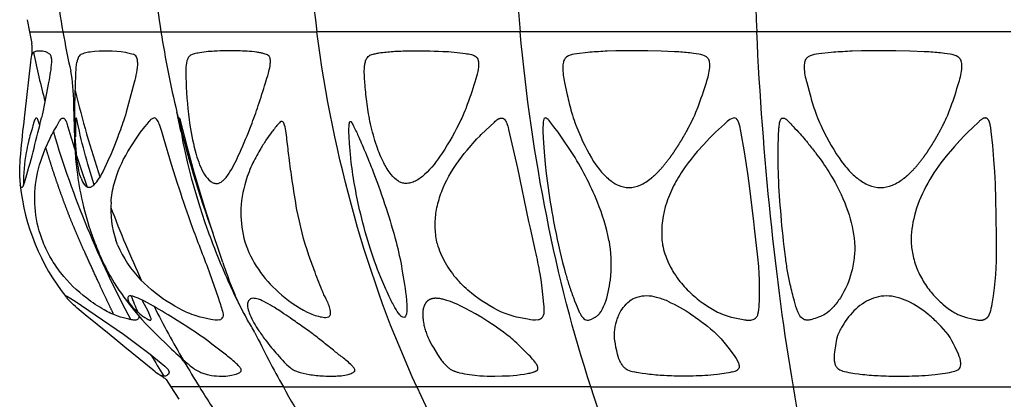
# Model space of a CAD drawing. Header units: millimetres. Extents: x 1250 to 1725, y 0 to 1655.
# Tile 83 of 256: x 1407 to 1487, y 640 to 672. Entities that reach past the tile are written whole.
import ezdxf

# ---------------------------------------------------------------- set-up
doc = ezdxf.new("R2010")
doc.units = ezdxf.units.MM
doc.header["$MEASUREMENT"] = 0
doc.layers.add('Crea2D$visibili$tangenti', color=7, linetype='Continuous', true_color=0x000000)

msp = doc.modelspace()

# ---------------------------------------------------------------- linework, layer by layer
at = {"layer": 'Crea2D$visibili$tangenti'}
for p, q in [((1407.155, 671.552), (1407.331, 670.567)), ((1407.331, 670.567), (1407.515, 669.6)), ((1407.331, 670.567), (1410.066, 670.567)), ((1410.066, 670.567), (1418.085, 670.567)), ((1418.085, 670.567), (1430.841, 670.567)), ((1447.465, 670.567), (1430.841, 670.567)), ((1466.824, 670.567), (1447.465, 670.567)), ((1487.599, 670.567), (1466.824, 670.567)), ((1407.48, 668.348), (1407.506, 668.516)), ((1407.506, 668.516), (1407.56, 668.724)), ((1407.56, 668.724), (1407.577, 668.76)), ((1408.777, 668.875), (1408.957, 668.76)), ((1408.957, 668.76), (1409.002, 668.724)), ((1411.572, 668.724), (1411.65, 668.76)), ((1415.264, 668.875), (1415.697, 668.76)), ((1415.697, 668.76), (1415.801, 668.724)), ((1452.093, 668.76), (1451.878, 668.724)), ((1453.01, 668.875), (1452.093, 668.76)), ((1462.089, 668.724), (1461.864, 668.76)), ((1471.912, 668.76), (1471.678, 668.724)), ((1472.911, 668.875), (1471.912, 668.76)), ((1482.636, 668.724), (1482.398, 668.76)), ((1406.982, 663.978), (1407.444, 668.065)), ((1407.444, 668.065), (1407.48, 668.348)), ((1409.138, 668.348), (1409.134, 668.065)), ((1406.931, 663.527), (1406.957, 663.748)), ((1406.957, 663.748), (1406.982, 663.978)), ((1408.37, 663.748), (1408.32, 663.527)), ((1411.038, 663.748), (1411.039, 663.978)), ((1411.039, 663.527), (1411.038, 663.748)), ((1415.183, 663.748), (1415.112, 663.527)), ((1451.742, 663.748), (1451.814, 663.527)), ((1461.647, 663.527), (1461.749, 663.748)), ((1461.749, 663.748), (1461.844, 663.978)), ((1471.706, 663.748), (1471.795, 663.527)), ((1482.346, 663.527), (1482.445, 663.748)), ((1482.445, 663.748), (1482.536, 663.978)), ((1411.104, 663.001), (1411.099, 662.777)), ((1411.108, 663.211), (1411.104, 663.001)), ((1464.186, 663.001), (1463.943, 662.777)), ((1464.409, 663.211), (1464.186, 663.001)), ((1411.099, 662.777), (1411.085, 661.96)), ((1411.113, 660.655), (1411.122, 660.456)), ((1412.596, 653.516), (1412.652, 653.367)), ((1412.652, 653.367), (1412.663, 653.338)), ((1412.663, 653.338), (1412.704, 653.233)), ((1412.704, 653.233), (1412.747, 653.12)), ((1414.442, 653.367), (1414.391, 653.516)), ((1414.536, 653.121), (1414.442, 653.367)), ((1422.631, 653.233), (1422.586, 653.367)), ((1423.145, 651.681), (1422.631, 653.233)), ((1440.691, 653.233), (1440.66, 653.367)), ((1454.765, 653.367), (1454.737, 653.516)), ((1454.806, 653.121), (1454.765, 653.367)), ((1459.07, 653.516), (1459.086, 653.367)), ((1459.086, 653.367), (1459.089, 653.338)), ((1459.089, 653.338), (1459.104, 653.233)), ((1459.104, 653.233), (1459.124, 653.12)), ((1414.113, 650.273), (1414.271, 650.014)), ((1410.574, 648.833), (1411.074, 648.515)), ((1424.902, 647.444), (1424.976, 647.308)), ((1417.62, 642.728), (1417.421, 642.9)), ((1417.664, 642.69), (1417.62, 642.728)), ((1418.109, 643.456), (1418.41, 643.196)), ((1418.41, 643.196), (1418.596, 643.016)), ((1418.596, 643.016), (1418.693, 642.9)), ((1418.754, 642.728), (1418.749, 642.69)), ((1420.932, 642.9), (1421.254, 642.728)), ((1421.254, 642.728), (1421.345, 642.69)), ((1424.526, 642.69), (1424.58, 642.728)), ((1456.975, 642.69), (1456.792, 642.728)), ((1464.822, 642.728), (1464.655, 642.69)), ((1474.152, 642.728), (1474.342, 642.69)), ((1482.585, 642.69), (1482.769, 642.728)), ((1418.502, 642.117), (1418.897, 641.504)), ((1418.709, 642.564), (1418.699, 642.547)), ((1418.727, 642.606), (1418.709, 642.564)), ((1418.742, 642.659), (1418.727, 642.606)), ((1418.749, 642.69), (1418.742, 642.659)), ((1424.233, 642.547), (1424.28, 642.564)), ((1424.28, 642.564), (1424.374, 642.605)), ((1424.374, 642.605), (1424.474, 642.659)), ((1424.474, 642.659), (1424.526, 642.69)), ((1457.142, 642.659), (1456.975, 642.69)), ((1457.457, 642.605), (1457.142, 642.659)), ((1457.739, 642.564), (1457.457, 642.605)), ((1457.875, 642.547), (1457.739, 642.564)), ((1474.342, 642.69), (1474.518, 642.659)), ((1474.518, 642.659), (1474.847, 642.606)), ((1474.847, 642.606), (1475.145, 642.564)), ((1475.145, 642.564), (1475.289, 642.547)), ((1418.897, 641.504), (1419.549, 640.489)), ((1421.238, 641.504), (1418.897, 641.504)), ((1428.101, 641.504), (1421.238, 641.504)), ((1428.101, 641.504), (1439.019, 641.504)), ((1453.248, 641.504), (1439.019, 641.504)), ((1453.248, 641.504), (1469.818, 641.504)), ((1469.818, 641.504), (1487.599, 641.504))]:
    msp.add_line(p, q, dxfattribs=at)
for points in [[(1407.577, 668.76), (1407.594, 668.79), (1407.704, 668.908), (1407.742, 668.93, -0.126555), (1407.996, 668.994), (1408.266, 668.998, -0.114423), (1408.746, 668.889), (1408.777, 668.875)], [(1411.65, 668.76), (1411.723, 668.79, -0.049672), (1412.158, 668.908), (1412.298, 668.93, -0.066445), (1415.188, 668.889), (1415.264, 668.875)], [(1461.864, 668.76), (1461.655, 668.79, 0.018151), (1460.459, 668.908), (1460.084, 668.93), (1459.004, 668.978), (1457.922, 668.994), (1455.304, 668.993), (1454.596, 668.971, 0.005732), (1453.175, 668.889), (1453.01, 668.875)], [(1482.398, 668.76), (1482.177, 668.79, 0.017233), (1480.909, 668.908), (1480.511, 668.93), (1479.359, 668.978), (1478.205, 668.994), (1475.392, 668.993), (1474.628, 668.971, 0.005217), (1473.089, 668.889), (1472.911, 668.875)], [(1409.134, 668.065, -0.028614), (1408.894, 666.412), (1408.698, 665.392), (1408.419, 663.978), (1408.37, 663.748)], [(1416.172, 668.065, -0.055173), (1415.896, 666.412), (1415.635, 665.392), (1415.251, 663.978), (1415.183, 663.748)], [(1451.005, 668.065, 0.052758), (1450.956, 667.64, 0.055049), (1451.106, 666.412), (1451.323, 665.392, 0.014612), (1451.675, 663.978), (1451.742, 663.748)], [(1461.844, 663.978), (1462.021, 664.428, 0.013844), (1462.702, 666.412, 0.060065), (1462.983, 667.64, 0.055136), (1462.968, 668.065)], [(1470.739, 668.065, 0.058467), (1470.699, 667.64, 0.060883), (1470.907, 666.412), (1471.185, 665.392, 0.015681), (1471.624, 663.978), (1471.706, 663.748)], [(1482.536, 663.978), (1482.706, 664.428, 0.01485), (1483.352, 666.412, 0.062484), (1483.605, 667.64, 0.057413), (1483.577, 668.065)], [(1406.533, 658.572, -0.026195), (1406.615, 660.583, -0.008412), (1406.931, 663.527)], [(1412.63, 658.048), (1412.109, 659.731, -0.017817), (1411.414, 662.432), (1411.291, 663), (1411.193, 663.407)], [(1415.112, 663.527, -0.010864), (1414.551, 661.959), (1414.283, 661.269), (1414.002, 660.583), (1413.727, 659.947), (1413.469, 659.394), (1413.355, 659.163), (1413.235, 658.935), (1413.133, 658.752), (1413.025, 658.572)], [(1414.008, 656.623, -0.045133), (1414.263, 658.133, -0.070854), (1415.38, 660.757), (1416.074, 661.855), (1416.422, 662.337), (1416.778, 662.777), (1416.953, 663.001), (1417.114, 663.211)], [(1417.941, 663), (1418.12, 662.432), (1418.288, 661.849), (1418.929, 659.731), (1419.423, 658.18, 0.009669), (1420.474, 655.048), (1420.672, 654.501, 0.002315), (1422.097, 650.763), (1422.418, 649.833), (1422.764, 648.808), (1422.854, 648.539), (1422.951, 648.248, -0.015822), (1423.118, 647.691, -0.038354), (1423.164, 647.444, -0.087853), (1423.145, 647.219)], [(1422.586, 653.367), (1422.193, 654.544), (1421.811, 655.724), (1421.477, 656.792), (1421.156, 657.863), (1420.815, 659.055), (1420.244, 661.167), (1419.695, 663.288), (1419.672, 663.371), (1419.666, 663.392), (1419.659, 663.412), (1419.652, 663.432), (1419.644, 663.452), (1419.64, 663.462), (1419.638, 663.467), (1419.636, 663.472), (1419.633, 663.477), (1419.631, 663.481), (1419.629, 663.484), (1419.628, 663.486), (1419.627, 663.488), (1419.625, 663.491), (1419.623, 663.493), (1419.623, 663.494), (1419.622, 663.495), (1419.621, 663.496), (1419.621, 663.496), (1419.621, 663.497), (1419.62, 663.497), (1419.62, 663.498), (1419.619, 663.498), (1419.619, 663.498), (1419.619, 663.499), (1419.618, 663.499), (1419.618, 663.499), (1419.618, 663.499), (1419.618, 663.5), (1419.617, 663.5), (1419.617, 663.5), (1419.617, 663.5), (1419.617, 663.5), (1419.617, 663.5), (1419.616, 663.5), (1419.616, 663.501), (1419.616, 663.501), (1419.616, 663.501), (1419.615, 663.501), (1419.615, 663.501), (1419.615, 663.501), (1419.615, 663.501), (1419.614, 663.501), (1419.614, 663.501), (1419.614, 663.501), (1419.614, 663.501), (1419.614, 663.501), (1419.614, 663.501), (1419.614, 663.501), (1419.614, 663.501), (1419.613, 663.501), (1419.613, 663.501), (1419.613, 663.501), (1419.613, 663.501), (1419.613, 663.501), (1419.613, 663.501), (1419.613, 663.501), (1419.613, 663.501), (1419.612, 663.501), (1419.612, 663.501), (1419.612, 663.501), (1419.612, 663.501), (1419.612, 663.501), (1419.612, 663.501), (1419.612, 663.501), (1419.612, 663.501), (1419.611, 663.501), (1419.611, 663.501), (1419.611, 663.501), (1419.611, 663.501), (1419.611, 663.501), (1419.611, 663.501), (1419.611, 663.501), (1419.61, 663.501), (1419.61, 663.501), (1419.61, 663.501), (1419.61, 663.501), (1419.609, 663.5), (1419.609, 663.5), (1419.609, 663.5), (1419.609, 663.5), (1419.608, 663.5), (1419.608, 663.5), (1419.608, 663.499), (1419.608, 663.499), (1419.607, 663.499), (1419.607, 663.499), (1419.607, 663.499), (1419.607, 663.498), (1419.606, 663.498), (1419.606, 663.498), (1419.605, 663.497), (1419.605, 663.497), (1419.604, 663.496), (1419.604, 663.496), (1419.604, 663.495), (1419.603, 663.495), (1419.603, 663.494), (1419.602, 663.494), (1419.602, 663.493), (1419.602, 663.492), (1419.601, 663.492), (1419.601, 663.491), (1419.601, 663.491), (1419.601, 663.49), (1419.6, 663.489), (1419.6, 663.489), (1419.6, 663.488), (1419.6, 663.488), (1419.6, 663.487), (1419.599, 663.486), (1419.599, 663.486), (1419.599, 663.485), (1419.599, 663.484), (1419.599, 663.483), (1419.598, 663.481), (1419.598, 663.48), (1419.598, 663.478), (1419.598, 663.475), (1419.597, 663.466), (1419.597, 663.457), (1419.596, 663.439), (1419.596, 663.422), (1419.597, 663.404), (1419.598, 663.369), (1419.6, 663.333), (1419.606, 663.262), (1419.623, 663.121), (1419.697, 662.591), (1419.784, 662.063), (1419.889, 661.497), (1420.004, 660.933), (1420.259, 659.81), (1420.566, 658.608), (1420.902, 657.413), (1421.266, 656.226), (1421.655, 655.048), (1421.845, 654.504, 0.008723), (1422.549, 652.622, 0.02098), (1424.478, 648.25), (1424.77, 647.689), (1424.902, 647.444)], [(1440.66, 653.367), (1440.629, 653.52), (1440.602, 653.674), (1440.579, 653.829), (1440.56, 653.984), (1440.544, 654.139), (1440.532, 654.295), (1440.524, 654.451), (1440.519, 654.608), (1440.518, 654.764), (1440.52, 654.92), (1440.526, 655.077), (1440.535, 655.233), (1440.548, 655.389), (1440.564, 655.544), (1440.583, 655.699), (1440.606, 655.854), (1440.634, 656.021), (1440.667, 656.188), (1440.702, 656.353), (1440.742, 656.518), (1440.785, 656.682), (1440.831, 656.845), (1440.881, 657.007), (1440.934, 657.168), (1440.99, 657.329), (1441.05, 657.488), (1441.112, 657.646), (1441.177, 657.803), (1441.315, 658.113), (1441.464, 658.418), (1441.638, 658.748), (1441.824, 659.071), (1442.02, 659.388), (1442.226, 659.699), (1442.441, 660.003), (1442.665, 660.302), (1442.897, 660.594), (1443.137, 660.879), (1443.938, 661.791), (1444.165, 662.033), (1444.288, 662.158), (1445.371, 663.18), (1445.435, 663.24), (1445.501, 663.299), (1445.539, 663.33), (1445.558, 663.345), (1445.577, 663.36), (1445.597, 663.375), (1445.617, 663.389), (1445.637, 663.402), (1445.658, 663.415), (1445.679, 663.427), (1445.7, 663.439), (1445.711, 663.444), (1445.722, 663.45), (1445.733, 663.455), (1445.744, 663.459), (1445.755, 663.464), (1445.766, 663.468), (1445.777, 663.473), (1445.789, 663.476), (1445.8, 663.48), (1445.812, 663.483), (1445.823, 663.487), (1445.835, 663.489), (1445.851, 663.493), (1445.866, 663.495), (1445.882, 663.498), (1445.898, 663.499), (1445.906, 663.5), (1445.913, 663.501), (1445.921, 663.501), (1445.929, 663.501), (1445.937, 663.501), (1445.945, 663.501), (1445.953, 663.501), (1445.961, 663.501), (1445.969, 663.5), (1445.977, 663.5), (1445.985, 663.499), (1445.992, 663.498), (1446, 663.497), (1446.008, 663.495), (1446.016, 663.494), (1446.023, 663.492), (1446.031, 663.49), (1446.039, 663.488), (1446.046, 663.486), (1446.054, 663.484), (1446.061, 663.482), (1446.068, 663.479), (1446.076, 663.476), (1446.083, 663.473), (1446.093, 663.469), (1446.102, 663.464), (1446.111, 663.459), (1446.12, 663.454), (1446.129, 663.448), (1446.138, 663.443), (1446.147, 663.437), (1446.155, 663.43), (1446.164, 663.424), (1446.172, 663.417), (1446.18, 663.41), (1446.188, 663.403), (1446.195, 663.396), (1446.202, 663.388), (1446.21, 663.38), (1446.217, 663.373), (1446.226, 663.361), (1446.235, 663.35), (1446.244, 663.338), (1446.252, 663.326), (1446.26, 663.314), (1446.268, 663.301), (1446.283, 663.276), (1446.301, 663.242), (1446.319, 663.208), (1446.335, 663.173), (1446.35, 663.138), (1446.367, 663.097), (1446.382, 663.056), (1446.411, 662.972), (1446.449, 662.852), (1446.484, 662.731), (1446.528, 662.565), (1447.247, 659.407), (1448.162, 655.048), (1448.28, 654.504), (1448.697, 652.622, -0.011953), (1449.079, 650.755), (1449.151, 650.295), (1449.214, 649.833), (1449.337, 648.807), (1449.392, 648.25), (1449.404, 648.11), (1449.412, 647.97), (1449.417, 647.83), (1449.418, 647.689), (1449.393, 647.444)], [(1449.341, 663), (1449.334, 662.716), (1449.335, 662.432), (1449.355, 661.849), (1449.421, 660.752), (1449.509, 659.731), (1449.592, 658.954), (1449.693, 658.18, 0.012339), (1450.209, 655.048), (1450.314, 654.501, 0.019118), (1451.188, 650.763, 0.01), (1451.472, 649.833, 0.008511), (1451.826, 648.808), (1451.926, 648.539), (1452.039, 648.248), (1452.154, 647.968), (1452.278, 647.691), (1452.307, 647.629), (1452.339, 647.567), (1452.371, 647.505), (1452.405, 647.444), (1452.422, 647.414), (1452.44, 647.386), (1452.458, 647.357), (1452.477, 647.329), (1452.496, 647.301), (1452.516, 647.273), (1452.536, 647.246), (1452.557, 647.219)], [(1453.796, 656.623, 0.048426), (1451.644, 660.757), (1450.918, 661.855), (1450.574, 662.337), (1450.233, 662.777), (1450.065, 663.001), (1449.91, 663.211)], [(1451.814, 663.527, 0.021768), (1452.424, 661.959), (1452.582, 661.609), (1452.748, 661.263), (1452.923, 660.921), (1453.105, 660.583), (1453.301, 660.247), (1453.48, 659.961), (1453.664, 659.686), (1453.76, 659.552), (1453.859, 659.419), (1453.947, 659.305), (1454.037, 659.194), (1454.13, 659.084), (1454.225, 658.976), (1454.322, 658.871), (1454.423, 658.769), (1454.526, 658.669), (1454.632, 658.572)], [(1466.802, 647.219, 0.080986), (1466.922, 647.444, 0.055956), (1467.031, 648.248), (1467.042, 648.539), (1467.049, 648.808), (1467.055, 649.833), (1467.048, 650.299), (1467.029, 650.764), (1466.985, 651.367), (1466.913, 652.111), (1466.639, 654.501), (1466.573, 655.048), (1466.195, 658.179), (1466.092, 658.956), (1465.814, 660.751), (1465.527, 662.432), (1465.499, 662.575), (1465.467, 662.717), (1465.433, 662.859), (1465.396, 663), (1465.387, 663.029), (1465.378, 663.059), (1465.369, 663.088), (1465.358, 663.117), (1465.347, 663.145), (1465.336, 663.174), (1465.324, 663.202), (1465.311, 663.23), (1465.306, 663.242), (1465.3, 663.254), (1465.293, 663.266), (1465.287, 663.278), (1465.28, 663.289), (1465.273, 663.301), (1465.266, 663.312), (1465.259, 663.323), (1465.251, 663.334), (1465.243, 663.345), (1465.235, 663.356), (1465.227, 663.366), (1465.218, 663.377), (1465.21, 663.387), (1465.201, 663.397), (1465.192, 663.407)], [(1471.795, 663.527, 0.022456), (1472.529, 661.959), (1472.716, 661.608), (1472.913, 661.262), (1473.117, 660.92), (1473.329, 660.583), (1473.555, 660.247), (1473.76, 659.961), (1473.971, 659.686), (1474.08, 659.551), (1474.192, 659.419), (1474.291, 659.305), (1474.393, 659.193), (1474.498, 659.083), (1474.604, 658.975), (1474.713, 658.87), (1474.825, 658.768), (1474.939, 658.668), (1475.056, 658.572)], [(1463.943, 662.777), (1463.451, 662.337), (1463.223, 662.12), (1462.96, 661.855), (1462.481, 661.334), (1461.956, 660.757), (1461.697, 660.456), (1461.446, 660.149), (1461.204, 659.835), (1460.97, 659.514, 0.032101), (1460.118, 658.133, 0.04059), (1459.465, 656.623)], [(1422.889, 646.991, -0.108338), (1422.159, 647.033), (1421.461, 647.185), (1421.296, 647.224), (1421.132, 647.268), (1420.969, 647.316), (1420.807, 647.369), (1420.623, 647.433), (1420.44, 647.502), (1420.291, 647.565), (1420.143, 647.631), (1419.831, 647.783), (1419.524, 647.944), (1419.22, 648.113), (1418.922, 648.29), (1418.584, 648.501), (1418.252, 648.723), (1417.927, 648.956), (1417.609, 649.2), (1417.3, 649.454), (1417, 649.718), (1416.708, 649.991), (1416.426, 650.273)], [(1425.168, 646.965, 0.005114), (1425.128, 647.034), (1424.892, 647.502), (1424.825, 647.633), (1424.495, 648.289, -0.011149), (1424.096, 649.162), (1423.649, 650.273)], [(1448.93, 646.992, -0.103721), (1448.097, 647.034), (1447.341, 647.185, -0.024265), (1446.645, 647.367), (1446.255, 647.502), (1445.95, 647.633, -0.061425), (1443.501, 649.162, -0.040862), (1442.337, 650.273)], [(1452.853, 646.991, 0.217217), (1453.247, 647.033), (1453.558, 647.185), (1453.594, 647.204), (1453.63, 647.224), (1453.665, 647.245), (1453.7, 647.268), (1453.734, 647.291), (1453.767, 647.316), (1453.799, 647.342), (1453.83, 647.369), (1453.865, 647.4), (1453.9, 647.433), (1453.933, 647.467), (1453.965, 647.502, 0.068201), (1454.383, 648.29, 0.063964), (1454.847, 650.273)], [(1460.431, 650.273), (1460.542, 650.131), (1460.657, 649.991), (1460.774, 649.854), (1460.894, 649.718), (1461.016, 649.585), (1461.141, 649.454), (1461.269, 649.325), (1461.4, 649.199), (1461.533, 649.076), (1461.668, 648.955), (1461.805, 648.837), (1461.945, 648.721), (1462.087, 648.609), (1462.231, 648.5), (1462.377, 648.393), (1462.525, 648.29), (1462.789, 648.112), (1463.059, 647.942), (1463.334, 647.782), (1463.615, 647.632), (1463.684, 647.598), (1463.753, 647.564), (1463.824, 647.533), (1463.895, 647.502), (1464.07, 647.432), (1464.248, 647.369, 0.028678), (1464.905, 647.184), (1465.722, 647.012), (1465.828, 646.993), (1465.917, 646.981), (1465.961, 646.975), (1466.006, 646.971), (1466.056, 646.968), (1466.106, 646.965), (1466.157, 646.965), (1466.207, 646.966), (1466.233, 646.967), (1466.258, 646.968), (1466.284, 646.97), (1466.309, 646.973), (1466.334, 646.977), (1466.411, 646.991)], [(1417.421, 642.9), (1415.14, 644.759), (1414.468, 645.312), (1413.849, 645.816), (1411.874, 647.404, -0.021228), (1410.631, 648.515)], [(1415.433, 648.515), (1415.445, 648.487), (1415.457, 648.459), (1415.483, 648.405), (1415.511, 648.351), (1415.54, 648.298), (1415.58, 648.23), (1415.621, 648.163), (1415.663, 648.098), (1415.707, 648.033), (1415.814, 647.881), (1415.925, 647.733), (1416.057, 647.567), (1416.192, 647.404), (1416.521, 647.028), (1416.861, 646.662), (1417.694, 645.816), (1418.786, 644.759, 0.010085), (1420.219, 643.456, 0.034778), (1420.932, 642.9)], [(1424.204, 643.456, 0.021771), (1423.332, 644.174), (1422.574, 644.759, 0.028871), (1419.86, 646.661), (1418.664, 647.403, 0.016106), (1416.733, 648.515)], [(1455.705, 643.456, -0.069735), (1455.44, 644.174), (1455.371, 644.466), (1455.308, 644.759), (1455.256, 645.035), (1455.212, 645.312), (1455.196, 645.441), (1455.184, 645.568), (1455.181, 645.631), (1455.179, 645.694), (1455.179, 645.755), (1455.18, 645.817), (1455.185, 645.923), (1455.193, 646.03), (1455.204, 646.136), (1455.218, 646.242), (1455.235, 646.348), (1455.254, 646.453), (1455.276, 646.557), (1455.301, 646.661), (1455.351, 646.851), (1455.379, 646.944), (1455.409, 647.038), (1455.442, 647.13), (1455.476, 647.222), (1455.512, 647.313), (1455.55, 647.403, -0.130062), (1456.407, 648.515)], [(1459.546, 648.515, -0.046322), (1461.516, 647.404, -0.014902), (1462.537, 646.662), (1462.796, 646.461), (1463.05, 646.253), (1463.299, 646.038), (1463.542, 645.816), (1463.667, 645.693), (1463.788, 645.568), (1463.901, 645.441), (1464.011, 645.312), (1464.236, 645.036), (1464.453, 644.759), (1464.896, 644.174, -0.068461), (1465.325, 643.456, -0.071273), (1465.386, 643.196, -0.132583), (1465.352, 643.016, -0.108208), (1465.257, 642.9)], [(1475.812, 648.515, 0.089499), (1474.484, 647.403), (1474.338, 647.225), (1474.197, 647.042), (1474.063, 646.854), (1473.935, 646.662), (1473.807, 646.459), (1473.746, 646.356), (1473.688, 646.25), (1473.632, 646.144), (1473.579, 646.036), (1473.529, 645.927), (1473.481, 645.817), (1473.457, 645.756), (1473.435, 645.694), (1473.414, 645.632), (1473.394, 645.569, 0.04131), (1473.169, 644.176, 0.08988), (1473.2, 643.456)], [(1483.273, 642.9, 0.078655), (1483.408, 643.015, 0.111089), (1483.502, 643.196, 0.077139), (1483.523, 643.456, 0.087306), (1483.316, 644.174), (1483.052, 644.759, 0.102697), (1481.699, 646.662, 0.021994), (1480.886, 647.404, 0.063009), (1479.18, 648.515)], [(1415.549, 648.29, 0.053709), (1416.492, 647.369, 0.032483), (1416.761, 647.184), (1416.966, 647.07), (1417.035, 647.033), (1417.076, 647.012), (1417.095, 647.002), (1417.115, 646.993), (1417.131, 646.987), (1417.139, 646.984), (1417.146, 646.981), (1417.154, 646.978), (1417.161, 646.975), (1417.169, 646.973), (1417.176, 646.971), (1417.184, 646.969), (1417.188, 646.968), (1417.191, 646.968), (1417.195, 646.967), (1417.199, 646.966), (1417.203, 646.966), (1417.206, 646.965), (1417.21, 646.965), (1417.213, 646.965), (1417.217, 646.965), (1417.22, 646.965), (1417.223, 646.965), (1417.227, 646.965), (1417.23, 646.965), (1417.231, 646.965), (1417.233, 646.966), (1417.235, 646.966), (1417.236, 646.966), (1417.238, 646.966), (1417.239, 646.967), (1417.241, 646.967), (1417.242, 646.967), (1417.244, 646.968), (1417.245, 646.968), (1417.246, 646.969), (1417.248, 646.969), (1417.249, 646.97), (1417.25, 646.97), (1417.251, 646.971), (1417.252, 646.971), (1417.252, 646.971), (1417.253, 646.972), (1417.254, 646.972), (1417.254, 646.973), (1417.255, 646.973), (1417.256, 646.973), (1417.256, 646.974), (1417.257, 646.974), (1417.257, 646.975), (1417.258, 646.975), (1417.259, 646.976), (1417.26, 646.977), (1417.261, 646.978), (1417.262, 646.979), (1417.263, 646.98), (1417.264, 646.981), (1417.267, 646.983), (1417.269, 646.986), (1417.272, 646.991)], [(1418.699, 642.547, -0.059548), (1418.565, 642.425, -0.121325), (1418.465, 642.394), (1418.343, 642.389), (1418.272, 642.392, -0.111261), (1417.956, 642.492), (1417.902, 642.522), (1417.703, 642.659), (1417.664, 642.69)], [(1421.345, 642.69), (1421.427, 642.659), (1421.874, 642.522), (1422.006, 642.492, 0.053312), (1422.853, 642.392), (1423.063, 642.389, 0.050003), (1423.723, 642.425), (1424.233, 642.547)], [(1464.655, 642.69), (1464.499, 642.659), (1463.6, 642.522), (1463.316, 642.492, -0.026062), (1461.374, 642.392), (1460.868, 642.389, -0.01898), (1459.259, 642.425, -0.011323), (1457.875, 642.547)], [(1475.289, 642.547, 0.010717), (1476.757, 642.425, 0.017853), (1478.482, 642.389), (1479.025, 642.392, 0.02399), (1481.121, 642.492), (1481.429, 642.522), (1482.413, 642.659), (1482.585, 642.69)]]:
    msp.add_lwpolyline(points, format="xyb", dxfattribs=at)
for points in [[(1411.039, 663.978), (1411.043, 664.428), (1411.062, 665.392), (1411.118, 667.026), (1411.162, 667.64), (1411.185, 667.854), (1411.216, 668.065)], [(1411.556, 658.572), (1411.522, 658.669), (1411.491, 658.767), (1411.462, 658.866), (1411.435, 658.965), (1411.406, 659.08), (1411.378, 659.196), (1411.33, 659.429), (1411.281, 659.701), (1411.24, 659.974), (1411.201, 660.278), (1411.167, 660.583), (1411.111, 661.27), (1411.074, 661.959), (1411.039, 663.527)], [(1411.074, 648.515), (1412.718, 647.403), (1415.03, 645.817), (1416.432, 644.759), (1417.195, 644.176), (1418.109, 643.456)], [(1417.245, 647.219), (1417.028, 647.691), (1416.741, 648.248), (1416.561, 648.603)]]:
    msp.add_lwpolyline(points, dxfattribs=at)
for points in [[(1479.456, 653.351), (1479.462, 653.206), (1479.472, 653.06), (1479.486, 652.915), (1479.505, 652.771), (1479.527, 652.626), (1479.553, 652.483), (1479.582, 652.34), (1479.614, 652.198), (1479.652, 652.043), (1479.693, 651.89), (1479.738, 651.737), (1479.787, 651.586), (1479.838, 651.435), (1479.893, 651.286), (1479.951, 651.139), (1480.013, 650.992), (1480.078, 650.848), (1480.145, 650.705), (1480.216, 650.564), (1480.291, 650.425), (1480.368, 650.287), (1480.448, 650.151), (1480.531, 650.017), (1480.617, 649.884), (1480.705, 649.753), (1480.797, 649.624), (1480.891, 649.497), (1480.988, 649.372), (1481.087, 649.249), (1481.189, 649.128), (1481.293, 649.01), (1481.399, 648.893), (1481.5, 648.786), (1481.604, 648.682), (1481.709, 648.579), (1481.816, 648.478), (1481.924, 648.379), (1482.035, 648.282), (1482.261, 648.093), (1482.372, 648.006), (1482.485, 647.92), (1482.599, 647.837), (1482.715, 647.758), (1482.834, 647.681), (1482.954, 647.608), (1483.016, 647.574), (1483.077, 647.54), (1483.14, 647.508), (1483.203, 647.476), (1483.276, 647.442), (1483.35, 647.409), (1483.424, 647.378), (1483.5, 647.348), (1483.575, 647.32), (1483.652, 647.294), (1483.805, 647.244), (1483.988, 647.192), (1484.438, 647.077), (1484.708, 647.016), (1484.793, 647), (1484.879, 646.985), (1484.922, 646.979), (1484.965, 646.973), (1485.007, 646.969), (1485.05, 646.966), (1485.093, 646.965), (1485.114, 646.964), (1485.135, 646.965), (1485.156, 646.965), (1485.177, 646.966), (1485.198, 646.968), (1485.219, 646.969), (1485.24, 646.972), (1485.261, 646.975), (1485.282, 646.978), (1485.303, 646.982), (1485.323, 646.986), (1485.344, 646.991), (1485.365, 646.997), (1485.385, 647.003), (1485.409, 647.011), (1485.432, 647.02), (1485.455, 647.029), (1485.478, 647.04), (1485.501, 647.051), (1485.523, 647.063), (1485.545, 647.075), (1485.567, 647.089), (1485.588, 647.103), (1485.609, 647.117), (1485.629, 647.132), (1485.648, 647.148), (1485.658, 647.157), (1485.667, 647.165), (1485.676, 647.173), (1485.686, 647.182), (1485.694, 647.191), (1485.703, 647.2), (1485.712, 647.209), (1485.72, 647.218), (1485.729, 647.228), (1485.737, 647.239), (1485.746, 647.249), (1485.754, 647.26), (1485.762, 647.27), (1485.769, 647.281), (1485.784, 647.303), (1485.798, 647.326), (1485.811, 647.349), (1485.824, 647.373), (1485.836, 647.396), (1485.848, 647.421), (1485.859, 647.445), (1485.869, 647.47), (1485.879, 647.495), (1485.898, 647.546), (1485.915, 647.597), (1485.942, 647.682), (1485.967, 647.768), (1485.989, 647.855), (1486.01, 647.942), (1486.047, 648.116), (1486.079, 648.292), (1486.134, 648.619), (1486.183, 648.948), (1486.268, 649.608), (1486.329, 650.153), (1486.376, 650.699), (1486.406, 651.246), (1486.422, 651.793), (1486.434, 652.73), (1486.433, 653.668), (1486.409, 655.543), (1486.384, 656.83), (1486.344, 658.117), (1486.292, 659.115), (1486.223, 660.112), (1486.125, 661.258), (1485.999, 662.401), (1485.958, 662.699), (1485.933, 662.846), (1485.919, 662.92), (1485.904, 662.994), (1485.885, 663.073), (1485.874, 663.113), (1485.863, 663.152), (1485.856, 663.171), (1485.85, 663.191), (1485.843, 663.21), (1485.835, 663.229), (1485.827, 663.248), (1485.819, 663.266), (1485.81, 663.285), (1485.801, 663.303), (1485.792, 663.32), (1485.783, 663.336), (1485.773, 663.352), (1485.762, 663.368), (1485.757, 663.376), (1485.751, 663.383), (1485.746, 663.391), (1485.74, 663.398), (1485.734, 663.405), (1485.728, 663.412), (1485.722, 663.419), (1485.716, 663.425), (1485.709, 663.432), (1485.702, 663.438), (1485.696, 663.444), (1485.689, 663.45), (1485.682, 663.455), (1485.674, 663.461), (1485.667, 663.466), (1485.659, 663.471), (1485.652, 663.475), (1485.648, 663.477), (1485.644, 663.48), (1485.64, 663.482), (1485.636, 663.484), (1485.632, 663.486), (1485.628, 663.487), (1485.623, 663.489), (1485.619, 663.491), (1485.615, 663.492), (1485.611, 663.494), (1485.606, 663.495), (1485.602, 663.497), (1485.597, 663.498), (1485.593, 663.499), (1485.589, 663.5), (1485.584, 663.501), (1485.58, 663.502), (1485.575, 663.503), (1485.566, 663.505), (1485.557, 663.506), (1485.548, 663.507), (1485.538, 663.507), (1485.529, 663.508), (1485.52, 663.508), (1485.51, 663.507), (1485.501, 663.507), (1485.491, 663.506), (1485.482, 663.505), (1485.472, 663.504), (1485.463, 663.503), (1485.454, 663.501), (1485.445, 663.499), (1485.434, 663.497), (1485.424, 663.494), (1485.414, 663.491), (1485.404, 663.488), (1485.394, 663.484), (1485.384, 663.481), (1485.375, 663.477), (1485.365, 663.473), (1485.356, 663.468), (1485.346, 663.464), (1485.328, 663.454), (1485.31, 663.445), (1485.292, 663.434), (1485.251, 663.409), (1485.21, 663.383), (1485.17, 663.355), (1485.131, 663.325), (1485.093, 663.295), (1485.055, 663.264), (1485.018, 663.232), (1484.981, 663.199), (1484.903, 663.125), (1484.562, 662.788), (1484.008, 662.272), (1483.807, 662.071), (1483.441, 661.676), (1482.998, 661.179), (1482.325, 660.391), (1482.092, 660.102), (1481.891, 659.84), (1481.695, 659.574), (1481.506, 659.303), (1481.322, 659.029), (1481.145, 658.75), (1480.974, 658.467), (1480.811, 658.18), (1480.654, 657.889), (1480.509, 657.605), (1480.371, 657.317), (1480.241, 657.026), (1480.12, 656.732), (1480.006, 656.434), (1479.902, 656.133), (1479.808, 655.829), (1479.723, 655.522), (1479.659, 655.255), (1479.603, 654.987), (1479.556, 654.717), (1479.517, 654.445), (1479.488, 654.173), (1479.467, 653.899), (1479.461, 653.762), (1479.456, 653.625), (1479.455, 653.488)], [(1442.148, 648.333), (1441.958, 648.411), (1441.767, 648.485), (1441.573, 648.553), (1441.475, 648.584), (1441.377, 648.614), (1441.296, 648.637), (1441.215, 648.658), (1441.134, 648.678), (1441.052, 648.696), (1440.97, 648.712), (1440.888, 648.726), (1440.805, 648.737), (1440.721, 648.746), (1440.661, 648.75), (1440.601, 648.753), (1440.571, 648.753), (1440.54, 648.753), (1440.51, 648.753), (1440.48, 648.752), (1440.45, 648.75), (1440.42, 648.748), (1440.39, 648.744), (1440.361, 648.74), (1440.331, 648.736), (1440.302, 648.73), (1440.272, 648.724), (1440.243, 648.717), (1440.215, 648.709), (1440.187, 648.7), (1440.159, 648.69), (1440.131, 648.679), (1440.104, 648.668), (1440.077, 648.656), (1440.051, 648.643), (1440.025, 648.629), (1439.999, 648.614), (1439.974, 648.598), (1439.95, 648.582), (1439.926, 648.565), (1439.914, 648.556), (1439.903, 648.547), (1439.891, 648.537), (1439.88, 648.528), (1439.869, 648.518), (1439.858, 648.508), (1439.848, 648.498), (1439.837, 648.488), (1439.826, 648.477), (1439.815, 648.465), (1439.805, 648.454), (1439.795, 648.442), (1439.785, 648.43), (1439.775, 648.418), (1439.765, 648.405), (1439.756, 648.393), (1439.738, 648.367), (1439.72, 648.341), (1439.704, 648.314), (1439.688, 648.286), (1439.673, 648.259), (1439.658, 648.23), (1439.645, 648.202), (1439.632, 648.172), (1439.62, 648.143), (1439.608, 648.113), (1439.597, 648.083), (1439.587, 648.053), (1439.577, 648.019), (1439.567, 647.985), (1439.557, 647.951), (1439.549, 647.917), (1439.541, 647.882), (1439.534, 647.847), (1439.528, 647.813), (1439.522, 647.778), (1439.517, 647.743), (1439.513, 647.708), (1439.506, 647.637), (1439.501, 647.567), (1439.498, 647.496), (1439.498, 647.405), (1439.5, 647.315), (1439.505, 647.224), (1439.513, 647.133), (1439.523, 647.042), (1439.535, 646.951), (1439.564, 646.77), (1439.583, 646.669), (1439.603, 646.568), (1439.626, 646.468), (1439.65, 646.368), (1439.677, 646.269), (1439.705, 646.17), (1439.735, 646.072), (1439.768, 645.974), (1439.805, 645.871), (1439.844, 645.769), (1439.886, 645.668), (1439.929, 645.567), (1440.022, 645.367), (1440.12, 645.171), (1440.258, 644.915), (1440.403, 644.663), (1440.709, 644.168), (1440.817, 644.001), (1440.928, 643.835), (1441.044, 643.673), (1441.104, 643.593), (1441.166, 643.515), (1441.217, 643.453), (1441.269, 643.393), (1441.323, 643.333), (1441.379, 643.275), (1441.436, 643.219), (1441.495, 643.165), (1441.525, 643.138), (1441.555, 643.112), (1441.586, 643.087), (1441.618, 643.062), (1441.663, 643.028), (1441.709, 642.996), (1441.756, 642.964), (1441.804, 642.934), (1441.853, 642.906), (1441.903, 642.879), (1441.953, 642.853), (1442.005, 642.829), (1442.035, 642.816), (1442.066, 642.803), (1442.128, 642.779), (1442.191, 642.757), (1442.254, 642.737), (1442.318, 642.718), (1442.383, 642.7), (1442.512, 642.668), (1442.717, 642.622), (1442.923, 642.582), (1443.13, 642.547), (1443.337, 642.516), (1443.753, 642.465), (1444.171, 642.424), (1444.476, 642.406), (1444.781, 642.396), (1445.392, 642.391), (1445.999, 642.397), (1446.303, 642.407), (1446.606, 642.422), (1446.906, 642.445), (1447.205, 642.475), (1447.503, 642.512), (1447.801, 642.555), (1448.033, 642.594), (1448.148, 642.616), (1448.263, 642.64), (1448.355, 642.662), (1448.446, 642.686), (1448.537, 642.713), (1448.582, 642.728), (1448.626, 642.744), (1448.671, 642.76), (1448.693, 642.769), (1448.715, 642.779), (1448.737, 642.789), (1448.759, 642.799), (1448.781, 642.81), (1448.802, 642.822), (1448.814, 642.83), (1448.826, 642.838), (1448.832, 642.842), (1448.838, 642.846), (1448.844, 642.85), (1448.849, 642.854), (1448.855, 642.858), (1448.86, 642.863), (1448.865, 642.868), (1448.87, 642.872), (1448.875, 642.877), (1448.877, 642.88), (1448.88, 642.882), (1448.882, 642.885), (1448.884, 642.887), (1448.886, 642.89), (1448.888, 642.892), (1448.89, 642.895), (1448.892, 642.898), (1448.894, 642.901), (1448.896, 642.904), (1448.898, 642.906), (1448.9, 642.909), (1448.901, 642.912), (1448.903, 642.915), (1448.904, 642.918), (1448.906, 642.921), (1448.907, 642.924), (1448.909, 642.927), (1448.91, 642.93), (1448.911, 642.933), (1448.914, 642.94), (1448.916, 642.946), (1448.918, 642.953), (1448.92, 642.959), (1448.922, 642.966), (1448.923, 642.973), (1448.924, 642.98), (1448.925, 642.987), (1448.926, 642.993), (1448.927, 643), (1448.928, 643.008), (1448.928, 643.015), (1448.928, 643.022), (1448.928, 643.029), (1448.928, 643.036), (1448.928, 643.043), (1448.928, 643.051), (1448.927, 643.058), (1448.927, 643.065), (1448.925, 643.079), (1448.923, 643.094), (1448.921, 643.108), (1448.919, 643.12), (1448.916, 643.131), (1448.913, 643.142), (1448.91, 643.154), (1448.907, 643.165), (1448.904, 643.176), (1448.9, 643.187), (1448.896, 643.198), (1448.892, 643.208), (1448.887, 643.219), (1448.878, 643.24), (1448.868, 643.261), (1448.858, 643.282), (1448.846, 643.302), (1448.835, 643.322), (1448.823, 643.342), (1448.81, 643.361), (1448.784, 643.4), (1448.757, 643.438), (1448.669, 643.557), (1448.577, 643.672), (1448.482, 643.785), (1448.385, 643.895), (1448.276, 644.013), (1448.164, 644.129), (1447.186, 645.079), (1447.044, 645.215), (1446.9, 645.347), (1446.773, 645.458), (1446.644, 645.567), (1446.381, 645.777), (1446.111, 645.98), (1445.837, 646.177), (1445.342, 646.52), (1444.838, 646.851), (1444.328, 647.171), (1443.811, 647.48), (1443.405, 647.712), (1442.993, 647.933), (1442.785, 648.039), (1442.575, 648.142), (1442.363, 648.239)]]:
    msp.add_lwpolyline(points, close=True, dxfattribs=at)
for centre, radius, start, end in [((1544.874, 685.36), 114.988, 171.75778, 187.39187), ((1609.023, 685.359), 162.233, 174.16743, 185.23128), ((1779.341, 685.357), 312.867, 176.97915, 182.7096), ((1509.872, 685.24), 92.952, 184.48514, 189.0825), ((1492.177, 685.22), 83.408, 187.75976, 190.11827), ((1491.1, 684.968), 82.304, 190.07727, 192.3761), ((1507.606, 684.827), 90.65, 189.05104, 193.29745), ((1404.291, 669.107), 3.262, 351.2682, 8.56897), ((1486.044, 685.056), 80.036, 191.66456, 194.61185), ((1408.738, 668.44), 0.387, 11.32459, 47.0788), ((1408.069, 668.306), 1.07, 2.21128, 11.29123), ((1412.193, 668.067), 0.953, 151.85679, 162.83623), ((1411.803, 668.26), 0.518, 116.55906, 150.37896), ((1415.636, 668.215), 0.535, 34.30235, 72.09191), ((1415.551, 668.217), 0.606, 12.42879, 29.52552), ((1451.704, 667.951), 0.7, 126.11195, 145.42553), ((1452.071, 667.244), 1.492, 97.42355, 121.51733), ((1461.906, 667.18), 1.554, 59.26299, 83.22732), ((1462.327, 667.997), 0.639, 33.30714, 54.33988), ((1471.432, 667.933), 0.703, 123.94528, 143.83044), ((1471.873, 667.038), 1.697, 96.58283, 119.41482), ((1482.444, 667.015), 1.72, 60.81908, 83.61057), ((1482.903, 667.949), 0.682, 35.76112, 56.19633), ((1413.291, 667.728), 2.102, 162.85266, 170.76476), ((1414.92, 668.081), 1.252, 359.30021, 12.32325), ((1451.83, 667.876), 0.847, 146.10625, 167.05049), ((1462.236, 667.95), 0.742, 8.98721, 32.46747), ((1471.499, 667.896), 0.779, 144.58068, 167.46169), ((1482.846, 667.921), 0.745, 11.19438, 34.95838), ((1491.242, 684.997), 82.449, 193.50082, 198.60165), ((1381.843, 655.238), 38.548, 10.70195, 13.10409), ((1506.028, 684.431), 89.023, 193.36354, 199.91322), ((1289.541, 691.721), 122.08, 344.24442, 346.64711), ((1412.365, 663.239), 1.257, 168.01996, 181.25139), ((1417.81, 662.72), 0.852, 113.70359, 144.79421), ((1417.529, 663.262), 0.246, 36.26284, 104.49748), ((1416.64, 662.579), 1.367, 17.93387, 37.31797), ((1450.637, 662.971), 1.296, 160.30097, 178.71418), ((1449.548, 663.372), 0.136, 70.12187, 164.93349), ((1449.157, 662.706), 0.907, 33.84894, 61.13359), ((1465.262, 662.347), 1.214, 108.26825, 134.60719), ((1464.959, 663.194), 0.315, 42.38452, 104.31423), ((1486.036, 685.029), 80.02, 196.44499, 208.37308), ((1536.156, 700.947), 131.376, 197.96193, 199.15132), ((1433.444, 661.637), 22.353, 186.13464, 192.96425), ((1410.117, 658.614), 3.585, 180.67336, 189.6432), ((1401.893, 660.065), 5.353, 337.47074, 343.80828), ((1413.362, 659.165), 1.901, 198.18377, 217.28553), ((1410.569, 660.017), 2.85, 315.33721, 329.53474), ((1456.895, 661.077), 3.376, 227.90673, 245.15767), ((1455.688, 661.586), 3.91, 294.00101, 309.57932), ((1477.489, 661.562), 3.855, 230.86772, 247.00643), ((1476.355, 661.74), 4.041, 292.73262, 308.35959), ((1424.366, 659.955), 17.896, 186.2295, 218.18343), ((1456.377, 659.935), 2.122, 244.87888, 295.12191), ((1476.95, 660.24), 2.427, 246.52951, 293.46999), ((1435.726, 662.176), 24.698, 192.99517, 200.52603), ((1421.942, 656.023), 7.956, 175.67801, 198.36335), ((1437.376, 649.956), 17.722, 11.59078, 22.09808), ((1466.573, 654.142), 7.528, 160.75966, 184.76404), ((1490.311, 684.657), 81.457, 200.45086, 205.02787), ((1447.119, 654.971), 6.659, 195.13234, 209.60523), ((1434.239, 661.504), 23.069, 201.30914, 205.20041), ((1423.009, 656.695), 9.196, 202.87214, 224.2894), ((1443.311, 651.529), 11.605, 353.79058, 7.88432), ((1465.336, 654.329), 6.328, 191.00996, 204.7335), ((1428.758, 658.952), 17.023, 205.28442, 210.65161), ((1465.123, 665.911), 44.325, 198.72574, 200.65899), ((1448.371, 655.658), 8.087, 209.452, 221.74482), ((1466.351, 654.775), 7.437, 204.58205, 217.25084), ((1431.794, 660.926), 20.642, 211.91019, 219.70888), ((1412.735, 650.685), 3.022, 217.78877, 225.88573), ((1415.881, 648.746), 0.504, 170.04509, 207.26503), ((1383.733, 635.155), 34.775, 21.00485, 23.36212), ((1413.376, 642.186), 7.165, 62.06345, 68.0873), ((1457.697, 646.771), 2.17, 108.13897, 126.47965), ((1457.825, 646.115), 2.834, 73.56087, 106.45383), ((1457.097, 642.922), 6.106, 66.35107, 75.48755), ((1477.54, 645.415), 3.549, 105.64252, 119.13198), ((1477.444, 645.711), 3.238, 74.58691, 105.42086), ((1477.055, 644.028), 4.965, 64.65555, 75.41921), ((1488.64, 683.847), 79.6, 206.70295, 210.31859), ((1416.974, 647.071), 0.309, 344.95729, 28.7037), ((1422.821, 647.325), 0.341, 281.40105, 341.92854), ((1415.615, 640.587), 11.486, 27.78334, 33.72328), ((1448.81, 647.61), 0.63, 281.00769, 321.32321), ((1448.793, 647.555), 0.611, 326.39985, 349.50574), ((1453.118, 647.639), 0.7, 216.82293, 247.77084), ((1466.287, 647.652), 0.673, 280.62076, 319.99095), ((1499.074, 681.509), 81.472, 205.88546, 209.40867), ((1484.418, 684.162), 78.185, 210.80339, 212.29571), ((1417.941, 642.084), 2.528, 36.73511, 48.19999), ((1487.66, 683.279), 78.467, 210.38012, 212.1676), ((1418.463, 642.721), 0.292, 1.29783, 37.90888), ((1420.888, 639.824), 4.918, 43.28739, 47.6002), ((1423.517, 642.304), 1.304, 33.08304, 43.16899), ((1424.484, 642.877), 0.178, 302.82194, 7.52067), ((1424.276, 642.8), 0.397, 14.58105, 32.82009), ((1457.294, 644.346), 1.821, 209.26965, 219.16155), ((1456.81, 643.982), 1.216, 220.26877, 232.62158), ((1456.839, 644.045), 1.284, 233.29893, 243.05914), ((1457.213, 644.95), 2.262, 244.99512, 259.27457), ((1464.611, 643.893), 1.184, 280.24565, 303.01827), ((1474.305, 643.741), 1.141, 194.47755, 208.52837), ((1473.956, 643.578), 0.757, 210.27872, 227.92787), ((1474.045, 643.698), 0.906, 228.86426, 241.68368), ((1474.497, 644.727), 2.028, 244.20975, 260.20976), ((1482.493, 644.354), 1.649, 279.63229, 298.19441), ((1474.085, 673.632), 61.847, 211.29718, 214.83012), ((1485.236, 672.707), 65.1, 208.64057, 214.87458), ((1505.606, 671.38), 72.982, 204.1649, 214.65915)]:
    msp.add_arc(centre, radius, start, end, dxfattribs=at)
for points in [[(1439.019, 641.504), (1434.969, 650.3), (1432.184, 660.246), (1430.841, 670.567)], [(1453.248, 641.504), (1450.384, 650.3), (1448.415, 660.246), (1447.465, 670.567)], [(1469.818, 641.504), (1468.335, 650.3), (1467.316, 660.246), (1466.824, 670.567)], [(1464.034, 618.852), (1459.968, 625.41), (1456.05, 632.59), (1453.248, 641.504)], [(1475.401, 618.852), (1473.296, 625.41), (1471.268, 632.59), (1469.818, 641.504)]]:
    msp.add_open_spline(points, degree=3, dxfattribs=at)
for points, knots in [([(1424.36, 668.998), (1424.881, 668.993), (1425.516, 668.958), (1426.231, 668.84), (1426.501, 668.779), (1426.706, 668.712), (1426.886, 668.63), (1427.028, 668.446), (1427.053, 668.122), (1427.009, 667.691), (1426.863, 667.089), (1426.526, 666.021), (1426.08, 664.583), (1425.4, 662.673), (1424.636, 660.857), (1423.977, 659.466), (1423.49, 658.726), (1423.227, 658.427), (1422.961, 658.217), (1422.689, 658.131), (1422.411, 658.172), (1422.015, 658.383), (1421.792, 658.669), (1421.654, 658.881), (1421.331, 659.388), (1420.861, 660.729), (1420.332, 663.284), (1420.169, 665.633), (1420.099, 667.387), (1420.155, 668.046), (1420.283, 668.422), (1420.457, 668.629), (1420.75, 668.745), (1421.414, 668.894), (1422.637, 669.008), (1423.722, 668.999), (1424.36, 668.998)], [0, 0, 0, 0, 1.5648, 1.901903, 2.17404, 2.393915, 2.547081, 2.761157, 3.067926, 3.487806, 4.077543, 4.911925, 6.854134, 8.587881, 10.996286, 12.759003, 13.204016, 13.646525, 13.95198, 14.213114, 14.48298, 14.776662, 15.541369, 15.541369, 15.541369, 17.331689, 19.787603, 23.352407, 24.382332, 25.056389, 25.327782, 25.562823, 25.845897, 26.25739, 27.605589, 29.517437, 29.517437, 29.517437, 29.517437]), ([(1438.349, 668.998), (1437.923, 668.996), (1437.119, 668.968), (1436.207, 668.881), (1435.602, 668.774), (1435.323, 668.699), (1435.101, 668.601), (1434.974, 668.479), (1434.859, 668.286), (1434.776, 668.016), (1434.731, 667.672), (1434.716, 667.276), (1434.736, 666.79), (1434.805, 665.903), (1434.928, 664.622), (1435.215, 662.942), (1435.672, 661.327), (1436.225, 659.925), (1436.82, 658.936), (1437.359, 658.402), (1437.799, 658.184), (1438.143, 658.131), (1438.524, 658.188), (1439.064, 658.4), (1439.423, 658.675), (1439.654, 658.881), (1440.219, 659.394), (1441.295, 660.843), (1442.27, 662.592), (1442.902, 663.948), (1443.318, 665.068), (1443.724, 666.263), (1444.053, 667.431), (1444.094, 668.013), (1443.993, 668.397), (1443.772, 668.609), (1443.429, 668.718), (1442.546, 668.872), (1440.832, 669.006), (1439.278, 669), (1438.349, 668.998)], [0, 0, 0, 0, 1.278277, 2.411, 2.748499, 3.118888, 3.274982, 3.474477, 3.636563, 3.948048, 4.31186, 4.677007, 5.135005, 5.773558, 7.345694, 8.994115, 10.882997, 12.367573, 13.513934, 14.322386, 14.620849, 14.969298, 15.355977, 15.766394, 16.697097, 16.697097, 16.697097, 18.977838, 22.086626, 22.700362, 23.461073, 25.668923, 26.488543, 27.096933, 27.402736, 27.653987, 27.98354, 28.469703, 30.344591, 33.131986, 33.131986, 33.131986, 33.131986]), ([(1411.222, 659.249), (1411.156, 659.857), (1411.108, 660.459), (1410.927, 663.794), (1411.045, 665.796), (1410.709, 667.328)], [23.707584, 23.707584, 23.707584, 23.707584, 25.606832, 25.606832, 34.455053, 34.455053, 34.455053, 34.455053]), ([(1408.171, 662.902), (1408.143, 663.004), (1408.098, 663.175), (1408.021, 663.366), (1407.956, 663.498), (1407.841, 663.511), (1407.774, 663.384), (1407.698, 663.187), (1407.591, 662.778), (1407.402, 662.233), (1407.231, 661.488), (1406.93, 660.118), (1406.832, 658.93), (1406.853, 658.051)], [0, 0, 0, 0, 0.322146, 0.514182, 0.643071, 0.720942, 0.843637, 1.015945, 1.377252, 2.100095, 2.750054, 3.666885, 6.306784, 6.306784, 6.306784, 6.306784]), ([(1408.443, 653.351), (1408.126, 654.162), (1407.706, 655.834), (1407.769, 658.44), (1408.343, 660.386), (1408.915, 661.63), (1409.222, 662.289), (1409.538, 662.782), (1409.736, 663.187), (1409.887, 663.406), (1409.992, 663.497), (1410.112, 663.519), (1410.256, 663.399), (1410.373, 663.138), (1410.656, 662.198), (1410.888, 661.357), (1411.113, 660.655)], [0, 0, 0, 0, 2.612449, 5.123229, 7.75203, 8.65073, 9.233141, 9.929795, 10.402961, 10.58638, 10.724683, 10.813383, 10.928964, 11.259869, 11.663282, 13.875143, 13.875143, 13.875143, 13.875143]), ([(1411.193, 663.407), (1411.188, 663.426), (1411.176, 663.464), (1411.159, 663.5), (1411.15, 663.509), (1411.135, 663.5)], [23.282221, 23.282221, 23.282221, 23.282221, 23.614308, 23.9465, 24.282221, 24.282221, 24.282221, 24.282221]), ([(1424.953, 653.387), (1424.725, 654.162), (1424.496, 655.844), (1424.862, 658.048), (1425.544, 659.774), (1426.099, 660.764), (1426.491, 661.399), (1426.777, 661.858), (1427.192, 662.408), (1427.554, 662.885), (1427.824, 663.178), (1427.951, 663.244), (1428.085, 663.21), (1428.214, 662.926), (1428.304, 662.434), (1428.428, 661.488), (1428.579, 660.125), (1428.85, 658.213), (1429.064, 656.794), (1429.213, 656.006), (1429.453, 654.737), (1429.874, 653.079), (1430.666, 650.926), (1431.087, 649.859), (1431.459, 648.938), (1431.726, 648.456), (1431.924, 647.935), (1431.995, 647.588), (1431.925, 647.336), (1431.789, 647.204), (1431.498, 647.174), (1431.079, 647.248), (1430.567, 647.392), (1429.35, 647.941), (1427.721, 649.093), (1425.963, 651.071), (1425.202, 652.585), (1424.953, 653.387)], [0, 0, 0, 0, 2.426374, 5.032927, 6.633348, 7.980776, 8.431162, 8.873815, 9.601175, 10.497376, 10.670215, 10.794985, 10.909543, 11.05652, 11.694633, 12.42454, 13.909857, 15.812497, 18.215902, 18.215902, 18.215902, 22.092931, 23.332583, 25.096749, 25.53336, 26.312616, 26.743007, 27.205747, 27.360907, 27.502743, 27.750322, 28.208065, 28.783451, 29.338953, 32.209072, 34.712748, 37.233379, 37.233379, 37.233379, 37.233379]), ([(1437.318, 653.387), (1437.074, 654.307), (1436.5, 656.202), (1435.69, 658.494), (1434.967, 660.324), (1434.548, 661.29), (1434.194, 662.126), (1433.96, 662.59), (1433.764, 663.011), (1433.673, 663.163), (1433.611, 663.227), (1433.55, 663.239), (1433.502, 663.139), (1433.466, 662.82), (1433.459, 662.207), (1433.518, 661.264), (1433.706, 659.157), (1434.023, 657.377), (1434.341, 656.006), (1434.563, 655.033), (1435.073, 653.166), (1435.898, 650.797), (1436.659, 649.11), (1437.162, 648.071), (1437.525, 647.509), (1437.775, 647.236), (1437.963, 647.163), (1438.133, 647.308), (1438.206, 647.602), (1438.217, 648.052), (1438.116, 649.252), (1437.835, 651.057), (1437.514, 652.642), (1437.318, 653.387)], [0, 0, 0, 0, 2.857555, 5.936764, 7.290808, 8.760854, 9.095554, 10.015099, 10.317522, 10.489542, 10.544837, 10.580555, 10.658636, 10.842259, 11.555959, 12.488115, 13.678261, 17.900765, 17.900765, 17.900765, 20.89374, 23.708904, 25.415963, 26.443404, 27.172033, 27.415772, 27.548334, 27.736742, 28.010741, 28.45622, 29.079962, 31.623114, 33.931301, 33.931301, 33.931301, 33.931301]), ([(1474.82, 653.351), (1474.744, 654.213), (1474.33, 656.022), (1473.295, 658.215), (1472.309, 659.763), (1471.593, 660.722), (1471.133, 661.294), (1470.724, 661.807), (1470.339, 662.261), (1469.852, 662.744), (1469.475, 663.183), (1469.208, 663.434), (1469.016, 663.52), (1468.875, 663.496), (1468.786, 663.4), (1468.728, 663.269), (1468.683, 663.082), (1468.649, 662.814), (1468.608, 662.262), (1468.566, 660.881), (1468.576, 658.569), (1468.723, 656.602), (1468.813, 655.543), (1468.909, 654.412), (1469.061, 652.885), (1469.33, 650.998), (1469.574, 649.788), (1469.852, 648.678), (1470.119, 647.778), (1470.379, 647.23), (1470.696, 646.989), (1471.025, 646.946), (1471.596, 647.097), (1472.352, 647.327), (1473.104, 648.026), (1473.941, 649.13), (1474.563, 650.572), (1474.829, 652.145), (1474.851, 652.966), (1474.82, 653.351)], [0, 0, 0, 0, 2.593397, 5.530099, 7.238109, 8.100265, 9.116507, 9.440842, 10.068688, 10.902096, 11.495403, 11.80257, 11.999914, 12.108125, 12.213524, 12.374086, 12.542727, 12.783289, 13.186521, 14.203049, 16.927312, 20.117983, 20.117983, 20.117983, 23.521534, 24.720235, 25.835251, 27.224358, 28.150797, 28.651135, 29.027783, 29.298192, 29.617142, 30.806119, 31.621522, 32.649108, 34.963914, 36.264988, 37.422317, 37.422317, 37.422317, 37.422317]), ([(1406.837, 658.014), (1406.815, 657.961), (1406.781, 657.894), (1406.728, 657.826), (1406.67, 657.802), (1406.605, 657.888), (1406.598, 657.961), (1406.583, 658.014)], [0, 0, 0, 0, 0.1718771, 0.2238573, 0.2594442, 0.3395636, 0.4977342, 0.4977342, 0.4977342, 0.4977342]), ([(1412.596, 658.014), (1412.563, 657.983), (1412.498, 657.927), (1412.372, 657.846), (1412.206, 657.793), (1411.999, 657.854), (1411.901, 657.957), (1411.849, 658.014)], [0, 0, 0, 0, 0.1361237, 0.2545814, 0.4520989, 0.6416877, 0.8716565, 0.8716565, 0.8716565, 0.8716565]), ([(1416.27, 647.312), (1416.28, 647.226), (1416.262, 647.08), (1416.093, 646.974), (1415.932, 646.961), (1415.711, 646.978), (1415.26, 647.094), (1414.456, 647.28), (1413.29, 647.855), (1411.644, 648.961), (1410.164, 650.392), (1409.06, 652.023), (1408.626, 652.892), (1408.443, 653.351)], [0, 0, 0, 0, 0.268223, 0.391514, 0.562544, 0.753761, 1.046664, 1.970162, 3.209848, 4.933025, 7.90857, 9.339739, 10.82117, 10.82117, 10.82117, 10.82117]), ([(1410.347, 648.833), (1410.329, 648.859), (1410.307, 648.888), (1410.294, 648.936), (1410.314, 648.954), (1410.353, 648.944), (1410.441, 648.91), (1410.517, 648.865), (1410.574, 648.833)], [0, 0, 0, 0, 0.0925592, 0.1164678, 0.1335883, 0.1671869, 0.226955, 0.4247356, 0.4247356, 0.4247356, 0.4247356]), ([(1416.05, 648.833), (1415.962, 648.865), (1415.841, 648.91), (1415.683, 648.943), (1415.573, 648.953), (1415.454, 648.938), (1415.395, 648.87), (1415.385, 648.833)], [0, 0, 0, 0, 0.2793689, 0.3888931, 0.4796875, 0.6167995, 0.7310811, 0.7310811, 0.7310811, 0.7310811]), ([(1425.169, 648.333), (1425.181, 648.433), (1425.257, 648.642), (1425.576, 648.782), (1426.014, 648.713), (1426.57, 648.472), (1427.307, 648.048), (1428.072, 647.551), (1428.945, 646.946), (1429.861, 646.306), (1430.689, 645.704), (1431.461, 645.094), (1432.136, 644.544), (1432.815, 644.014), (1433.324, 643.603), (1433.636, 643.327), (1433.836, 643.11), (1433.928, 642.985), (1433.967, 642.879), (1433.945, 642.784), (1433.854, 642.713), (1433.681, 642.61), (1433.328, 642.505), (1433.019, 642.451), (1432.825, 642.424), (1432.745, 642.414), (1432.536, 642.399), (1432.053, 642.389), (1431.254, 642.388), (1430.261, 642.498), (1429.444, 642.672), (1428.919, 642.889), (1428.559, 643.151), (1428.11, 643.572), (1427.471, 644.302), (1426.766, 645.152), (1425.987, 646.23), (1425.463, 647.122), (1425.184, 647.893), (1425.153, 648.206), (1425.169, 648.333)], [0, 0, 0, 0, 0.311328, 0.612722, 0.982006, 1.61496, 2.430477, 3.528953, 4.352131, 5.615296, 6.883457, 7.421817, 8.566349, 9.496825, 10.004146, 10.530263, 10.746327, 10.888907, 10.993427, 11.075852, 11.169139, 11.328977, 11.678746, 12.268904, 12.268904, 12.268904, 12.508387, 12.898201, 13.718489, 14.902603, 15.892121, 16.217483, 16.598993, 17.22175, 18.061295, 19.50832, 20.53348, 22.050815, 22.600361, 22.982969, 22.982969, 22.982969, 22.982969]), ([(1418.502, 642.117), (1418.509, 642.105), (1418.513, 642.109), (1418.419, 642.185), (1418.336, 642.247), (1418.084, 642.407), (1418.046, 642.432), (1418.003, 642.458)], [0, 0, 0, 0, 2.887341, 2.887341, 5.123684, 5.123684, 5.480192, 5.480192, 5.480192, 5.480192])]:
    msp.add_open_spline(points, degree=3, knots=knots, dxfattribs=at)
for points, weights, knots in [([(1458.179, 658.572), (1458.252, 658.632), (1458.399, 658.756), (1458.695, 659.033), (1459.244, 659.618), (1459.669, 660.18), (1459.949, 660.583), (1460.258, 661.03), (1460.548, 661.489), (1460.819, 661.959), (1461.117, 662.47), (1461.393, 662.993), (1461.647, 663.527)], [1, 1, 1, 1, 1, 1, 1, 0.999458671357, 0.999458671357, 1, 0.999432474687, 0.999432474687, 1], [0, 0, 0, 0, 0.282279, 0.578467, 1.214809, 2.68792, 2.68792, 2.68792, 4.316355, 4.316355, 4.316355, 6.089642, 6.089642, 6.089642, 6.089642]), ([(1478.863, 658.572), (1478.939, 658.631), (1479.092, 658.755), (1479.397, 659.032), (1479.96, 659.614), (1480.391, 660.179), (1480.673, 660.583), (1480.982, 661.029), (1481.27, 661.488), (1481.538, 661.959), (1481.83, 662.47), (1482.1, 662.993), (1482.346, 663.527)], [1, 1, 1, 1, 1, 1, 1, 0.999344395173, 0.999344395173, 1, 0.999355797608, 0.999355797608, 1], [0, 0, 0, 0, 0.288825, 0.590596, 1.23546, 2.716023, 2.716023, 2.716023, 4.341598, 4.341598, 4.341598, 6.106126, 6.106126, 6.106126, 6.106126]), ([(1414.205, 647.424), (1414.168, 647.555), (1413.839, 648.214), (1412.996, 650.034), (1411.812, 652.605), (1410.92, 654.647), (1410.573, 655.543), (1409.865, 657.361), (1409.23, 659.207), (1408.67, 661.077)], [1, 1, 1, 1, 1, 1, 1, 0.99945862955, 0.99945862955, 1], [0, 0, 0, 0, 0.404963, 2.209333, 6.017186, 8.8958, 8.8958, 8.8958, 14.750109, 14.750109, 14.750109, 14.750109])]:
    msp.add_rational_spline(points, weights, degree=3, knots=knots, dxfattribs=at)

doc.saveas('drawing.dxf')
